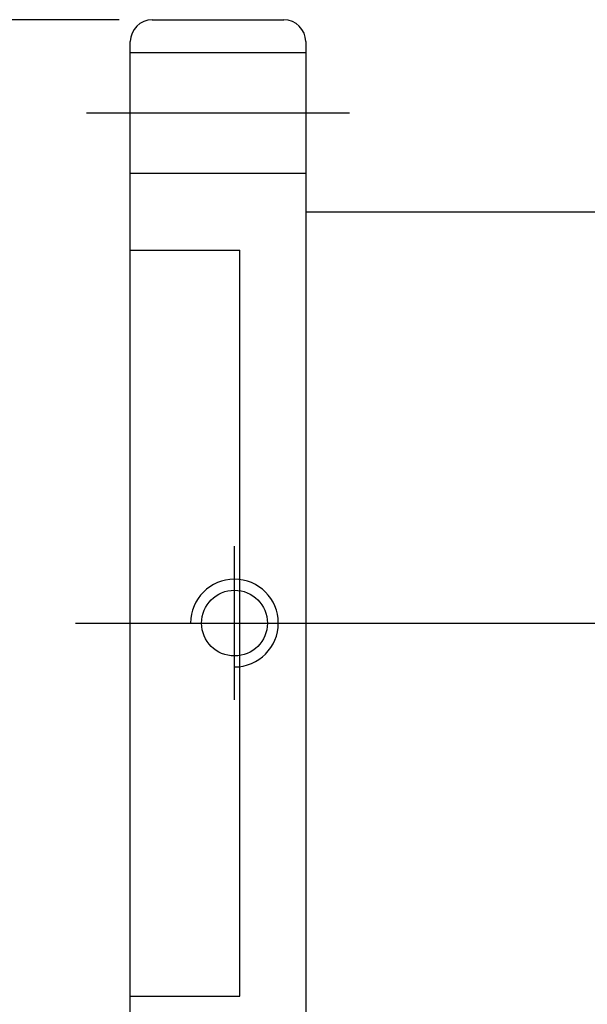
# Model space of a CAD drawing. Extents: x 46 to 555, y 175 to 372.
# Tile 3 of 49: x 260 to 311, y 229 to 319. Entities that reach past the tile are written whole.
import ezdxf

# ---------------------------------------------------------------- set-up
doc = ezdxf.new("R2010")
doc.units = 0
doc.header["$LTSCALE"] = 5
doc.header["$MEASUREMENT"] = 0
doc.header["$PDMODE"] = 1
doc.layers.get('DEFPOINTS').update_dxf_attribs({"linetype": 'CONTINUOUS'})
doc.layers.add('DIM', color=4, linetype='CONTINUOUS')
doc.styles.add('DIM-7', font='SIMPLEX.shx', dxfattribs={"width": 0.7, "bigfont": 'chineset.shx'})
doc.dimstyles.new('CNS', dxfattribs={"dimtxt": 3.5, "dimasz": 2.5, "dimexe": 1, "dimexo": 1.5, "dimgap": 0.09, "dimtad": 0, "dimdsep": 46, "dimtxsty": 'DIM-7', "dimcen": 0.09, "dimclrd": 1, "dimclre": 1, "dimclrt": 4, "dimadec": 0, "dimazin": 0, "dimtfac": 1, "dimtix": 1, "dimtmove": 2, "dimatfit": 3, "dimfxl": 1, "dimtvp": 0.971429, "dimtolj": 1, "dimarcsym": 0})

# ---------------------------------------------------------------- blocks, each defined once
blk = doc.blocks.new('*D1')
at = {"layer": 'DEFPOINTS', "color": 0, "transparency": 16777216}
for p in [(252.414, 319.202), (271.673, 319.202), (271.673, 209.202)]:
    blk.add_point(p, dxfattribs=at)
at = {"layer": 'DIM', "color": 7, "lineweight": -2, "transparency": 16777216}
for p, q in [((268.673, 319.202), (250.414, 319.202)), ((252.414, 214.202), (252.414, 314.202)), ((268.673, 209.202), (250.414, 209.202))]:
    blk.add_line(p, q, dxfattribs=at)
at = {"layer": 'DIM', "color": 7, "transparency": 16777216}
for points in [[(251.581, 314.202), (253.247, 314.202), (252.414, 319.202)], [(251.581, 214.202), (253.247, 214.202), (252.414, 209.202)]]:
    blk.add_solid(points, dxfattribs=at)
at = {"layer": 'DIM', "color": 7, "transparency": 16777216, "insert": (247.314, 264.202), "char_height": 7, "attachment_point": 5, "rotation": 90, "style": 'DIM-7'}
blk.add_mtext('\\A1;%%c110', dxfattribs=at)

msp = doc.modelspace()

# ---------------------------------------------------------------- linework, layer by layer
at = {"layer": 'DIM', "color": 7}
for p, q in [((271.673, 319.202), (283.673, 319.202)), ((269.673, 211.202), (269.673, 317.202)), ((285.673, 317.202), (285.673, 211.202)), ((269.673, 316.202), (285.673, 316.202)), ((265.673, 310.702), (289.673, 310.702)), ((269.673, 305.202), (285.673, 305.202)), ((285.673, 301.702), (547.673, 301.702)), ((269.673, 298.202), (279.673, 298.202)), ((279.673, 230.202), (279.673, 298.202)), ((279.173, 257.202), (279.173, 271.202)), ((264.673, 264.202), (554.673, 264.202)), ((269.673, 230.202), (279.673, 230.202))]:
    msp.add_line(p, q, dxfattribs=at)
msp.add_circle((279.173, 264.202), 3, dxfattribs=at)
for centre, radius, start, end in [((271.673, 317.202), 2, 90, 180), ((283.673, 317.202), 2, 0, 90), ((279.173, 264.202), 4, 270, 180)]:
    msp.add_arc(centre, radius, start, end, dxfattribs=at)

# ---------------------------------------------------------------- dimensions: what is measured, and where the dimension line sits
dim = msp.add_linear_dim(base=(252.414, 319.202), p1=(271.673, 209.202), p2=(271.673, 319.202), angle=90, text='%%c<>', dimstyle='CNS', override={"dimscale": 2, "dimgap": 0.8, "dimtad": 1, "dimclrd": 7, "dimclre": 7, "dimclrt": 7, "dimtmove": 0}, dxfattribs=at)
dim.commit()
dim.dimension.update_dxf_attribs({"geometry": '*D1', "text_midpoint": (247.314, 264.202)})

doc.saveas('drawing.dxf')
